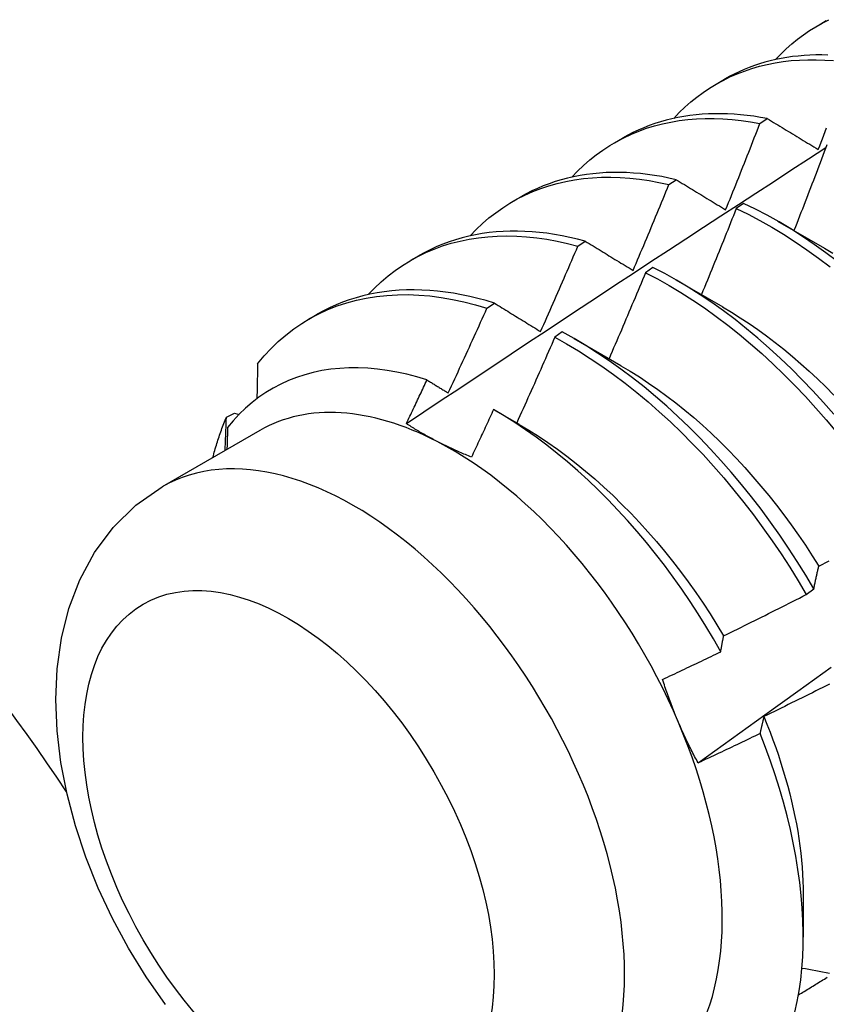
# Model space of a CAD drawing. Header units: inches. Extents: x 7 to 112, y 7 to 76.
# Tile 55 of 61: x 101.084 to 101.359, y 43.085 to 43.421. Entities that reach past the tile are written whole.
import ezdxf

# ---------------------------------------------------------------- set-up
doc = ezdxf.new("R2010")
doc.units = ezdxf.units.IN
doc.header["$MEASUREMENT"] = 0
doc.layers.add('Visible Edges(ANSI)', color=7, linetype='Continuous', lineweight=25)
doc.layers.add('Visible Tangent Edges(ANSI)', color=7, linetype='Continuous', lineweight=25)

msp = doc.modelspace()

# ---------------------------------------------------------------- linework, layer by layer
at = {"layer": 'Visible Edges(ANSI)'}
for p, q in [((101.35661, 43.41936), (101.35942, 43.42099)), ((101.32181, 43.39927), (101.32462, 43.4009)), ((101.33674, 43.38579), (101.33925, 43.38747)), ((101.28701, 43.37918), (101.28982, 43.38081)), ((101.30561, 43.36489), (101.30813, 43.36658)), ((101.25221, 43.35909), (101.25502, 43.36072)), ((101.33114, 43.35848), (101.32864, 43.35671)), ((101.34279, 43.35242), (101.3588, 43.3432)), ((101.27452, 43.34384), (101.27703, 43.34555)), ((101.21741, 43.339), (101.22022, 43.34062)), ((101.30014, 43.33655), (101.29764, 43.33477)), ((101.30799, 43.33232), (101.32401, 43.32311)), ((101.24345, 43.32265), (101.24596, 43.32436)), ((101.18261, 43.31891), (101.18543, 43.32053)), ((101.26915, 43.31449), (101.26664, 43.3127)), ((101.2732, 43.31223), (101.28921, 43.30302)), ((101.1544, 43.2854), (101.1571, 43.28676)), ((101.1571, 43.28676), (101.15872, 43.28628)), ((101.24625, 43.28762), (101.25441, 43.28293)), ((101.16586, 43.28082), (101.13245, 43.26154)), ((101.35255, 43.22469), (101.35515, 43.22667)), ((101.35156, 43.122), (101.35154, 43.10755))]:
    msp.add_line(p, q, dxfattribs=at)
at = {"layer": 'Visible Edges(ANSI)', "flags": 128}
for points in [[(101.34206, 43.40763), (101.34384, 43.4095), (101.34569, 43.41129), (101.3476, 43.41299), (101.34956, 43.4146), (101.35158, 43.41612), (101.35366, 43.41755), (101.3558, 43.41889), (101.35799, 43.42014), (101.36023, 43.42129)], [(101.30726, 43.38754), (101.30914, 43.3895), (101.31109, 43.39138), (101.3131, 43.39315), (101.31518, 43.39483), (101.31732, 43.39641), (101.31953, 43.39789), (101.3218, 43.39927), (101.32412, 43.40054), (101.3265, 43.40171), (101.32894, 43.40278), (101.33144, 43.40374), (101.33398, 43.4046), (101.33658, 43.40535), (101.33922, 43.406), (101.34191, 43.40654), (101.34464, 43.40697), (101.34742, 43.40729), (101.35024, 43.4075), (101.3531, 43.40761), (101.35599, 43.40761), (101.35892, 43.4075), (101.36188, 43.40729)], [(101.35992, 43.4092), (101.35787, 43.40925), (101.35584, 43.40923), (101.35382, 43.40917), (101.35183, 43.40905), (101.34985, 43.40887), (101.34789, 43.40865), (101.34596, 43.40837), (101.34405, 43.40803), (101.34215, 43.40765), (101.34029, 43.40721), (101.33844, 43.40672), (101.33662, 43.40617), (101.33483, 43.40557), (101.33306, 43.40492), (101.33132, 43.40422), (101.3296, 43.40347), (101.32791, 43.40266), (101.32625, 43.40181), (101.32462, 43.4009)], [(101.27246, 43.36745), (101.27444, 43.36951), (101.27649, 43.37147), (101.27861, 43.37332), (101.2808, 43.37506), (101.28307, 43.3767), (101.2854, 43.37822), (101.2878, 43.37963), (101.29026, 43.38093), (101.29279, 43.38211), (101.29538, 43.38318), (101.29802, 43.38414), (101.30073, 43.38497), (101.30348, 43.38569), (101.30629, 43.38629), (101.30915, 43.38678), (101.31205, 43.38714), (101.31501, 43.38739), (101.318, 43.38751), (101.32104, 43.38752), (101.32411, 43.38741), (101.32722, 43.38718), (101.33036, 43.38683), (101.33354, 43.38637), (101.33674, 43.38579)], [(101.33925, 43.38747), (101.33695, 43.38789), (101.33467, 43.38825), (101.3324, 43.38855), (101.33014, 43.38879), (101.3279, 43.38897), (101.32569, 43.38909), (101.32349, 43.38915), (101.3213, 43.38915), (101.31915, 43.38908), (101.31701, 43.38895), (101.31489, 43.38877), (101.3128, 43.38852), (101.31073, 43.38821), (101.30869, 43.38784), (101.30667, 43.3874), (101.30468, 43.38691), (101.30272, 43.38636), (101.30079, 43.38574), (101.29888, 43.38507), (101.29701, 43.38433), (101.29516, 43.38354), (101.29335, 43.38269), (101.29157, 43.38178), (101.28982, 43.38081)], [(101.33925, 43.38747), (101.33997, 43.38703), (101.34069, 43.3866), (101.34141, 43.38616), (101.34213, 43.38572), (101.34285, 43.38529), (101.34357, 43.38485), (101.34429, 43.38441), (101.34501, 43.38397), (101.34573, 43.38354), (101.34646, 43.3831), (101.34718, 43.38266), (101.34791, 43.38222), (101.34864, 43.38178), (101.34936, 43.38134), (101.35009, 43.38089), (101.35082, 43.38045), (101.35155, 43.38001), (101.35228, 43.37957), (101.35301, 43.37912), (101.35375, 43.37868), (101.35448, 43.37824), (101.35521, 43.37779), (101.35595, 43.37735), (101.35668, 43.3769)], [(101.32502, 43.35628), (101.32552, 43.3575), (101.32602, 43.35873), (101.32651, 43.35996), (101.32701, 43.36118), (101.3275, 43.36241), (101.328, 43.36364), (101.32849, 43.36487), (101.32898, 43.3661), (101.32947, 43.36733), (101.32996, 43.36856), (101.33045, 43.36978), (101.33094, 43.37101), (101.33143, 43.37224), (101.33191, 43.37347), (101.3324, 43.3747), (101.33289, 43.37593), (101.33337, 43.37717), (101.33385, 43.3784), (101.33434, 43.37963), (101.33482, 43.38086), (101.3353, 43.38209), (101.33578, 43.38332), (101.33626, 43.38455), (101.33674, 43.38579)], [(101.35668, 43.3769), (101.35716, 43.37813), (101.35764, 43.37937), (101.35811, 43.3806), (101.35859, 43.38183), (101.35906, 43.38307), (101.35953, 43.3843)], [(101.2159, 43.28316), (101.22187, 43.28715), (101.22783, 43.29113), (101.2338, 43.2951), (101.23977, 43.29907), (101.24574, 43.30304), (101.2517, 43.307), (101.25767, 43.31096), (101.26364, 43.31491), (101.26961, 43.31886), (101.27559, 43.32281), (101.28156, 43.32675), (101.28753, 43.33068), (101.29351, 43.33461), (101.29948, 43.33854), (101.30546, 43.34246), (101.31143, 43.34638), (101.31741, 43.35029), (101.32339, 43.3542), (101.32937, 43.3581), (101.33535, 43.362), (101.34133, 43.36589), (101.34732, 43.36978), (101.3533, 43.37367), (101.35929, 43.37755)], [(101.35964, 43.37851), (101.35918, 43.37729), (101.35872, 43.37606), (101.35826, 43.37484), (101.35779, 43.37362), (101.35733, 43.37239), (101.35686, 43.37117), (101.3564, 43.36995), (101.35593, 43.36873), (101.35547, 43.36751), (101.355, 43.36629), (101.35453, 43.36506), (101.35406, 43.36384), (101.35359, 43.36262), (101.35312, 43.3614), (101.35265, 43.36018), (101.35218, 43.35896), (101.3517, 43.35774), (101.35123, 43.35652), (101.35076, 43.3553), (101.35028, 43.35408), (101.3498, 43.35286), (101.34933, 43.35164), (101.34885, 43.35042), (101.34837, 43.3492)], [(101.23766, 43.34735), (101.23973, 43.34951), (101.24189, 43.35156), (101.24412, 43.35348), (101.24643, 43.35529), (101.24882, 43.35698), (101.25128, 43.35854), (101.25381, 43.35998), (101.25642, 43.3613), (101.25909, 43.36249), (101.26183, 43.36356), (101.26463, 43.3645), (101.26749, 43.3653), (101.27041, 43.36598), (101.27338, 43.36654), (101.27641, 43.36696), (101.27949, 43.36725), (101.28262, 43.36741), (101.28579, 43.36744), (101.289, 43.36734), (101.29226, 43.36711), (101.29555, 43.36675), (101.29887, 43.36626), (101.30223, 43.36564), (101.30561, 43.36489)], [(101.30813, 43.36658), (101.30565, 43.36713), (101.30319, 43.36762), (101.30075, 43.36803), (101.29832, 43.36837), (101.29591, 43.36865), (101.29353, 43.36885), (101.29116, 43.36899), (101.28881, 43.36906), (101.28648, 43.36906), (101.28418, 43.36898), (101.28191, 43.36884), (101.27966, 43.36863), (101.27743, 43.36835), (101.27524, 43.368), (101.27307, 43.36758), (101.27093, 43.36709), (101.26882, 43.36653), (101.26675, 43.3659), (101.26471, 43.36521), (101.2627, 43.36444), (101.26073, 43.36361), (101.25879, 43.36271), (101.25689, 43.36175), (101.25502, 43.36072)], [(101.30813, 43.36658), (101.30882, 43.36616), (101.30952, 43.36573), (101.31021, 43.36531), (101.31091, 43.36488), (101.31161, 43.36446), (101.31231, 43.36403), (101.313, 43.36361), (101.31371, 43.36318), (101.31441, 43.36275), (101.31511, 43.36232), (101.31581, 43.36189), (101.31651, 43.36146), (101.31722, 43.36103), (101.31792, 43.3606), (101.31863, 43.36017), (101.31934, 43.35974), (101.32004, 43.35931), (101.32075, 43.35888), (101.32146, 43.35845), (101.32217, 43.35801), (101.32288, 43.35758), (101.3236, 43.35715), (101.32431, 43.35671), (101.32502, 43.35628)], [(101.29339, 43.33552), (101.29391, 43.33674), (101.29442, 43.33796), (101.29494, 43.33918), (101.29546, 43.3404), (101.29597, 43.34163), (101.29649, 43.34285), (101.297, 43.34407), (101.29752, 43.34529), (101.29803, 43.34652), (101.29854, 43.34774), (101.29905, 43.34896), (101.29956, 43.35019), (101.30007, 43.35141), (101.30058, 43.35263), (101.30108, 43.35386), (101.30159, 43.35508), (101.3021, 43.35631), (101.3026, 43.35753), (101.30311, 43.35876), (101.30361, 43.35998), (101.30411, 43.36121), (101.30461, 43.36244), (101.30511, 43.36366), (101.30561, 43.36489)], [(101.32864, 43.35671), (101.32815, 43.35548), (101.32766, 43.35426), (101.32717, 43.35303), (101.32669, 43.3518), (101.3262, 43.35057), (101.32571, 43.34934), (101.32521, 43.34812), (101.32472, 43.34689), (101.32423, 43.34566), (101.32374, 43.34443), (101.32324, 43.34321), (101.32275, 43.34198), (101.32225, 43.34076), (101.32176, 43.33953), (101.32126, 43.3383), (101.32076, 43.33708), (101.32026, 43.33585), (101.31976, 43.33463), (101.31926, 43.3334), (101.31876, 43.33218), (101.31826, 43.33096), (101.31776, 43.32973), (101.31725, 43.32851), (101.31675, 43.32728)], [(101.32864, 43.35671), (101.33268, 43.35474), (101.33672, 43.35262), (101.34076, 43.35034), (101.34479, 43.34791), (101.34881, 43.34534), (101.35281, 43.34261), (101.35679, 43.33975), (101.36075, 43.33675)], [(101.36326, 43.33861), (101.3593, 43.3416), (101.35532, 43.34445), (101.35131, 43.34716), (101.34729, 43.34973), (101.34326, 43.35214), (101.33922, 43.35441), (101.33518, 43.35652), (101.33114, 43.35848)], [(101.20286, 43.32726), (101.20503, 43.32952), (101.20729, 43.33164), (101.20963, 43.33364), (101.21206, 43.33551), (101.21457, 43.33725), (101.21716, 43.33886), (101.21983, 43.34032), (101.22258, 43.34166), (101.2254, 43.34285), (101.22829, 43.34391), (101.23124, 43.34482), (101.23427, 43.3456), (101.23735, 43.34623), (101.2405, 43.34673), (101.2437, 43.34708), (101.24695, 43.34729), (101.25025, 43.34735), (101.25361, 43.34727), (101.257, 43.34706), (101.26044, 43.34669), (101.26391, 43.34619), (101.26741, 43.34555), (101.27095, 43.34476), (101.27452, 43.34384)], [(101.27703, 43.34555), (101.27438, 43.34624), (101.27175, 43.34685), (101.26913, 43.34739), (101.26653, 43.34785), (101.26395, 43.34823), (101.26139, 43.34853), (101.25885, 43.34875), (101.25634, 43.3489), (101.25384, 43.34897), (101.25138, 43.34896), (101.24894, 43.34887), (101.24653, 43.3487), (101.24415, 43.34846), (101.24179, 43.34813), (101.23947, 43.34773), (101.23719, 43.34725), (101.23494, 43.34669), (101.23272, 43.34605), (101.23054, 43.34534), (101.2284, 43.34455), (101.22629, 43.34368), (101.22423, 43.34274), (101.2222, 43.34172), (101.22022, 43.34062)], [(101.26178, 43.31464), (101.26232, 43.31585), (101.26286, 43.31706), (101.2634, 43.31828), (101.26393, 43.31949), (101.26447, 43.32071), (101.26501, 43.32192), (101.26554, 43.32314), (101.26608, 43.32435), (101.26661, 43.32557), (101.26715, 43.32678), (101.26768, 43.328), (101.26821, 43.32922), (101.26874, 43.33043), (101.26927, 43.33165), (101.2698, 43.33287), (101.27032, 43.33409), (101.27085, 43.33531), (101.27138, 43.33652), (101.2719, 43.33774), (101.27243, 43.33896), (101.27295, 43.34018), (101.27347, 43.3414), (101.274, 43.34262), (101.27452, 43.34384)], [(101.27703, 43.34555), (101.2777, 43.34514), (101.27837, 43.34472), (101.27905, 43.34431), (101.27972, 43.3439), (101.2804, 43.34348), (101.28107, 43.34307), (101.28175, 43.34265), (101.28243, 43.34224), (101.28311, 43.34182), (101.28379, 43.34141), (101.28447, 43.34099), (101.28515, 43.34057), (101.28583, 43.34015), (101.28651, 43.33973), (101.2872, 43.33932), (101.28788, 43.3389), (101.28857, 43.33848), (101.28925, 43.33805), (101.28994, 43.33763), (101.29063, 43.33721), (101.29132, 43.33679), (101.29201, 43.33637), (101.2927, 43.33594), (101.29339, 43.33552)], [(101.35881, 43.34318), (101.36169, 43.34148)], [(101.36195, 43.28634), (101.35843, 43.29037), (101.35484, 43.29431), (101.35118, 43.29814), (101.34747, 43.30186), (101.34371, 43.30547), (101.3399, 43.30897), (101.33605, 43.31234), (101.33215, 43.31558), (101.32822, 43.3187), (101.32427, 43.32168), (101.32028, 43.32452), (101.31628, 43.32723), (101.31226, 43.32978), (101.30822, 43.33219), (101.30418, 43.33445), (101.30014, 43.33655)], [(101.29764, 43.33477), (101.29713, 43.33355), (101.29661, 43.33232), (101.2961, 43.33109), (101.29559, 43.32986), (101.29507, 43.32863), (101.29456, 43.3274), (101.29404, 43.32618), (101.29353, 43.32495), (101.29301, 43.32372), (101.29249, 43.32249), (101.29197, 43.32127), (101.29145, 43.32004), (101.29093, 43.31882), (101.29041, 43.31759), (101.28989, 43.31636), (101.28937, 43.31514), (101.28884, 43.31391), (101.28832, 43.31269), (101.2878, 43.31146), (101.28727, 43.31024), (101.28674, 43.30902), (101.28621, 43.30779), (101.28569, 43.30657), (101.28516, 43.30535)], [(101.29764, 43.33477), (101.30168, 43.33266), (101.30572, 43.33039), (101.30975, 43.32797), (101.31377, 43.3254), (101.31777, 43.32269), (101.32176, 43.31983), (101.32571, 43.31684), (101.32964, 43.31372), (101.33353, 43.31046), (101.33738, 43.30708), (101.34119, 43.30358), (101.34495, 43.29996), (101.34865, 43.29623), (101.3523, 43.29239), (101.35589, 43.28844), (101.35941, 43.2844), (101.36286, 43.28027)], [(101.16505, 43.30364), (101.1673, 43.30632), (101.16966, 43.30885), (101.17213, 43.31123), (101.17471, 43.31345), (101.17739, 43.31552), (101.18017, 43.31742), (101.18306, 43.31916), (101.18603, 43.32074), (101.1891, 43.32215), (101.19225, 43.32339), (101.19549, 43.32445), (101.19881, 43.32535), (101.20221, 43.32608), (101.20568, 43.32663), (101.20922, 43.32701), (101.21282, 43.32722), (101.21648, 43.32725), (101.2202, 43.32711), (101.22397, 43.3268), (101.22779, 43.32631), (101.23165, 43.32565), (101.23555, 43.32482), (101.23948, 43.32382), (101.24345, 43.32265)], [(101.24596, 43.32436), (101.24314, 43.3252), (101.24033, 43.32596), (101.23754, 43.32663), (101.23477, 43.32721), (101.23201, 43.32771), (101.22928, 43.32812), (101.22657, 43.32844), (101.22388, 43.32868), (101.22122, 43.32882), (101.21859, 43.32888), (101.21599, 43.32885), (101.21341, 43.32874), (101.21087, 43.32853), (101.20836, 43.32824), (101.20589, 43.32786), (101.20345, 43.32739), (101.20105, 43.32684), (101.19869, 43.32619), (101.19637, 43.32546), (101.19409, 43.32465), (101.19186, 43.32375), (101.18967, 43.32276), (101.18752, 43.32169), (101.18543, 43.32053)], [(101.23019, 43.29362), (101.23075, 43.29483), (101.23131, 43.29603), (101.23187, 43.29724), (101.23243, 43.29845), (101.23299, 43.29965), (101.23355, 43.30086), (101.23411, 43.30207), (101.23466, 43.30328), (101.23522, 43.30448), (101.23577, 43.30569), (101.23633, 43.3069), (101.23688, 43.30811), (101.23743, 43.30932), (101.23798, 43.31053), (101.23853, 43.31174), (101.23908, 43.31295), (101.23963, 43.31416), (101.24018, 43.31537), (101.24073, 43.31658), (101.24127, 43.3178), (101.24182, 43.31901), (101.24236, 43.32022), (101.2429, 43.32143), (101.24345, 43.32265)], [(101.24596, 43.32436), (101.24661, 43.32396), (101.24726, 43.32357), (101.24791, 43.32317), (101.24856, 43.32276), (101.24921, 43.32236), (101.24987, 43.32196), (101.25052, 43.32156), (101.25118, 43.32116), (101.25183, 43.32075), (101.25249, 43.32035), (101.25315, 43.31994), (101.25381, 43.31954), (101.25447, 43.31913), (101.25513, 43.31873), (101.25579, 43.31832), (101.25645, 43.31791), (101.25711, 43.31751), (101.25778, 43.3171), (101.25844, 43.31669), (101.25911, 43.31628), (101.25977, 43.31587), (101.26044, 43.31546), (101.26111, 43.31505), (101.26178, 43.31464)], [(101.32399, 43.32307), (101.32702, 43.32128), (101.33003, 43.31938), (101.33304, 43.3174), (101.33603, 43.31532), (101.33901, 43.31316), (101.34197, 43.3109), (101.34492, 43.30857), (101.34783, 43.30615), (101.35073, 43.30365), (101.35359, 43.30107), (101.35642, 43.29842), (101.35922, 43.2957), (101.36198, 43.2929)], [(101.26664, 43.3127), (101.26611, 43.31147), (101.26557, 43.31025), (101.26504, 43.30903), (101.2645, 43.3078), (101.26396, 43.30658), (101.26342, 43.30536), (101.26289, 43.30413), (101.26235, 43.30291), (101.26181, 43.30169), (101.26126, 43.30047), (101.26072, 43.29924), (101.26018, 43.29802), (101.25964, 43.2968), (101.25909, 43.29558), (101.25855, 43.29436), (101.258, 43.29314), (101.25745, 43.29192), (101.25691, 43.2907), (101.25636, 43.28948), (101.25581, 43.28826), (101.25526, 43.28704), (101.25471, 43.28582), (101.25416, 43.28461), (101.2536, 43.28339)], [(101.26664, 43.3127), (101.27068, 43.31044), (101.27471, 43.30803), (101.27873, 43.30547), (101.28274, 43.30276), (101.28672, 43.29992), (101.29068, 43.29693), (101.29461, 43.29382), (101.2985, 43.29057), (101.30235, 43.28719), (101.30616, 43.2837), (101.30993, 43.28009), (101.31363, 43.27636), (101.31729, 43.27253), (101.32088, 43.26859), (101.3244, 43.26455), (101.32786, 43.26043), (101.33124, 43.25621), (101.33455, 43.25191), (101.33777, 43.24753), (101.34091, 43.24309), (101.34396, 43.23857), (101.34692, 43.234), (101.34978, 43.22937), (101.35255, 43.22469)], [(101.35515, 43.22667), (101.35238, 43.23135), (101.34951, 43.23597), (101.34654, 43.24054), (101.34349, 43.24505), (101.34034, 43.24949), (101.33711, 43.25386), (101.3338, 43.25816), (101.33041, 43.26237), (101.32695, 43.26649), (101.32342, 43.27052), (101.31982, 43.27444), (101.31617, 43.27827), (101.31245, 43.28199), (101.30869, 43.28559), (101.30487, 43.28908), (101.30102, 43.29244), (101.29712, 43.29568), (101.29319, 43.29879), (101.28923, 43.30176), (101.28525, 43.3046), (101.28124, 43.30729), (101.27722, 43.30984), (101.27319, 43.31224), (101.26915, 43.31449)], [(101.16505, 43.30364), (101.16504, 43.30314), (101.16503, 43.30264), (101.16502, 43.30215), (101.16501, 43.30165), (101.165, 43.30115), (101.16499, 43.30065), (101.16498, 43.30015), (101.16497, 43.29966), (101.16496, 43.29916), (101.16495, 43.29866), (101.16495, 43.29816), (101.16494, 43.29766), (101.16493, 43.29716), (101.16492, 43.29666), (101.1649, 43.29616), (101.16489, 43.29566), (101.16488, 43.29516), (101.16487, 43.29466), (101.16486, 43.29416), (101.16485, 43.29366), (101.16484, 43.29316), (101.16483, 43.29266), (101.16482, 43.29216), (101.16481, 43.29166)], [(101.2892, 43.30295), (101.29237, 43.30108), (101.29552, 43.2991), (101.29866, 43.29703), (101.30179, 43.29485), (101.3049, 43.29258), (101.30799, 43.29021), (101.31105, 43.28775), (101.31409, 43.2852), (101.3171, 43.28256), (101.32007, 43.27983), (101.32301, 43.27702), (101.32591, 43.27413), (101.32877, 43.27116), (101.33159, 43.26811), (101.33436, 43.26499), (101.33708, 43.26181), (101.33975, 43.25857), (101.34237, 43.25526), (101.34494, 43.2519), (101.34744, 43.24849), (101.34989, 43.24503), (101.35227, 43.24152), (101.35459, 43.23797), (101.35685, 43.23439)], [(101.22294, 43.29809), (101.21948, 43.29913), (101.21605, 43.30002), (101.21266, 43.30076), (101.2093, 43.30135), (101.20598, 43.30179), (101.2027, 43.30209), (101.19947, 43.30223), (101.19628, 43.30222), (101.19314, 43.30205), (101.19005, 43.30174), (101.18703, 43.30127), (101.18408, 43.30065), (101.18119, 43.29988), (101.17838, 43.29896), (101.17564, 43.2979), (101.17298, 43.29668), (101.1704, 43.29532), (101.16791, 43.29382), (101.16549, 43.29216), (101.16317, 43.29037), (101.16093, 43.28843), (101.15879, 43.28635), (101.15674, 43.28414), (101.1548, 43.2818)], [(101.2159, 43.28317), (101.2162, 43.28379), (101.21649, 43.28441), (101.21679, 43.28503), (101.21708, 43.28565), (101.21738, 43.28627), (101.21767, 43.28689), (101.21797, 43.28751), (101.21826, 43.28814), (101.21856, 43.28876), (101.21885, 43.28938), (101.21914, 43.29), (101.21944, 43.29062), (101.21973, 43.29125), (101.22002, 43.29187), (101.22031, 43.29249), (101.22061, 43.29311), (101.2209, 43.29373), (101.22119, 43.29436), (101.22148, 43.29498), (101.22177, 43.2956), (101.22207, 43.29622), (101.22236, 43.29685), (101.22265, 43.29747), (101.22294, 43.29809)], [(101.22294, 43.29809), (101.22324, 43.29791), (101.22354, 43.29772), (101.22384, 43.29754), (101.22414, 43.29735), (101.22444, 43.29717), (101.22474, 43.29698), (101.22504, 43.2968), (101.22534, 43.29661), (101.22565, 43.29643), (101.22595, 43.29624), (101.22625, 43.29605), (101.22655, 43.29587), (101.22685, 43.29568), (101.22716, 43.2955), (101.22746, 43.29531), (101.22776, 43.29512), (101.22806, 43.29493), (101.22837, 43.29475), (101.22867, 43.29456), (101.22897, 43.29437), (101.22928, 43.29419), (101.22958, 43.294), (101.22989, 43.29381), (101.23019, 43.29362)], [(101.24568, 43.28795), (101.24537, 43.28727), (101.24505, 43.28659), (101.24474, 43.28592), (101.24443, 43.28524), (101.24412, 43.28456), (101.24381, 43.28388), (101.24349, 43.2832), (101.24318, 43.28253), (101.24287, 43.28185), (101.24256, 43.28117), (101.24224, 43.2805), (101.24193, 43.27982), (101.24161, 43.27914), (101.2413, 43.27847), (101.24098, 43.27779), (101.24067, 43.27711), (101.24035, 43.27644), (101.24004, 43.27576), (101.23972, 43.27508), (101.23941, 43.27441), (101.23909, 43.27373), (101.23878, 43.27306), (101.23846, 43.27238), (101.23814, 43.2717)], [(101.32336, 43.20515), (101.32086, 43.20952), (101.31828, 43.21385), (101.31561, 43.21813), (101.31286, 43.22236), (101.31002, 43.22653), (101.30711, 43.23063), (101.30411, 43.23468), (101.30106, 43.23863), (101.29793, 43.24251), (101.29475, 43.24629), (101.29151, 43.24999), (101.28821, 43.25358), (101.28486, 43.25708), (101.28147, 43.26048), (101.27802, 43.26377), (101.27454, 43.26696), (101.27101, 43.27003), (101.26744, 43.27298), (101.26385, 43.27581), (101.26024, 43.27851), (101.25662, 43.28107), (101.25298, 43.2835), (101.24933, 43.2858), (101.24568, 43.28795)], [(101.14978, 43.27154), (101.14994, 43.27215), (101.1501, 43.27276), (101.15026, 43.27336), (101.15043, 43.27396), (101.1506, 43.27456), (101.15077, 43.27516), (101.15095, 43.27575), (101.15113, 43.27634), (101.15131, 43.27693), (101.15149, 43.27751), (101.15168, 43.27809), (101.15187, 43.27867), (101.15207, 43.27925), (101.15226, 43.27982), (101.15246, 43.28039), (101.15267, 43.28096), (101.15287, 43.28153), (101.15308, 43.28209), (101.15329, 43.28265), (101.15351, 43.2832), (101.15373, 43.28376), (101.15395, 43.28431), (101.15417, 43.28486), (101.1544, 43.2854)], [(101.15394, 43.27394), (101.15396, 43.27442), (101.15398, 43.2749), (101.154, 43.27538), (101.15402, 43.27586), (101.15404, 43.27634), (101.15406, 43.27682), (101.15408, 43.2773), (101.1541, 43.27777), (101.15412, 43.27825), (101.15414, 43.27873), (101.15416, 43.27921), (101.15418, 43.27969), (101.1542, 43.28016), (101.15421, 43.28064), (101.15423, 43.28112), (101.15425, 43.28159), (101.15427, 43.28207), (101.15429, 43.28255), (101.15431, 43.28302), (101.15433, 43.2835), (101.15435, 43.28398), (101.15436, 43.28445), (101.15438, 43.28493), (101.1544, 43.2854)], [(101.22641, 43.27702), (101.22595, 43.27726), (101.22548, 43.2775), (101.22502, 43.27775), (101.22456, 43.278), (101.22411, 43.27824), (101.22365, 43.27849), (101.2232, 43.27874), (101.22275, 43.27899), (101.22231, 43.27924), (101.22186, 43.2795), (101.22142, 43.27975), (101.22098, 43.28001), (101.22055, 43.28026), (101.22011, 43.28052), (101.21968, 43.28078), (101.21925, 43.28104), (101.21883, 43.2813), (101.2184, 43.28156), (101.21798, 43.28183), (101.21756, 43.28209), (101.21714, 43.28236), (101.21673, 43.28263), (101.21631, 43.2829), (101.2159, 43.28317)], [(101.25442, 43.28289), (101.25771, 43.28094), (101.261, 43.27888), (101.26427, 43.2767), (101.26752, 43.27441), (101.27076, 43.27202), (101.27397, 43.26951), (101.27716, 43.26691), (101.28031, 43.26421), (101.28344, 43.26141), (101.28652, 43.25852), (101.28957, 43.25554), (101.29258, 43.25248), (101.29555, 43.24934), (101.29846, 43.24612), (101.30133, 43.24283), (101.30414, 43.23947), (101.30689, 43.23605), (101.30958, 43.23256), (101.31222, 43.22902), (101.31478, 43.22543), (101.31728, 43.22178), (101.3197, 43.21809), (101.32205, 43.21435), (101.32432, 43.21058)], [(101.1548, 43.2818), (101.15479, 43.28149), (101.15478, 43.28117), (101.15477, 43.28086), (101.15476, 43.28055), (101.15475, 43.28024), (101.15474, 43.27993), (101.15473, 43.27961), (101.15472, 43.2793), (101.15471, 43.27899), (101.1547, 43.27868), (101.15469, 43.27837), (101.15468, 43.27805), (101.15467, 43.27774), (101.15466, 43.27743), (101.15465, 43.27712), (101.15464, 43.2768), (101.15463, 43.27649), (101.15462, 43.27618), (101.15461, 43.27586), (101.1546, 43.27555), (101.15459, 43.27524), (101.15458, 43.27493), (101.15457, 43.27461), (101.15456, 43.2743)], [(101.23814, 43.2717), (101.23763, 43.27191), (101.23712, 43.27211), (101.23661, 43.27232), (101.2361, 43.27253), (101.23559, 43.27274), (101.23509, 43.27295), (101.23459, 43.27317), (101.23409, 43.27338), (101.2336, 43.2736), (101.2331, 43.27382), (101.23261, 43.27404), (101.23212, 43.27426), (101.23163, 43.27448), (101.23115, 43.2747), (101.23067, 43.27493), (101.23018, 43.27515), (101.22971, 43.27538), (101.22923, 43.27561), (101.22875, 43.27584), (101.22828, 43.27608), (101.22781, 43.27631), (101.22734, 43.27654), (101.22688, 43.27678), (101.22641, 43.27702)], [(101.13355, 43.08447), (101.12697, 43.0939), (101.12093, 43.10372), (101.11544, 43.11387), (101.11056, 43.12429), (101.10633, 43.13489), (101.10277, 43.14563), (101.09993, 43.15644), (101.09785, 43.16726), (101.09656, 43.17805), (101.09611, 43.18876), (101.09657, 43.19933), (101.09803, 43.20973), (101.10056, 43.21989), (101.10428, 43.22973), (101.10929, 43.23905), (101.11569, 43.24767), (101.12347, 43.25527), (101.13245, 43.26154)], [(101.35688, 43.23441), (101.35804, 43.23502), (101.35921, 43.23562), (101.36038, 43.23623)], [(101.35515, 43.22667), (101.35522, 43.22701), (101.35529, 43.22734), (101.35536, 43.22767), (101.35543, 43.22801), (101.35549, 43.22834), (101.35556, 43.22867), (101.35563, 43.229), (101.3557, 43.22932), (101.35577, 43.22965), (101.35585, 43.22998), (101.35592, 43.2303), (101.35599, 43.23062), (101.35606, 43.23095), (101.35613, 43.23127), (101.3562, 43.23159), (101.35628, 43.2319), (101.35635, 43.23222), (101.35643, 43.23254), (101.3565, 43.23285), (101.35657, 43.23317), (101.35665, 43.23348), (101.35672, 43.23379), (101.3568, 43.2341), (101.35688, 43.23441)], [(101.32433, 43.21058), (101.32551, 43.21115), (101.32669, 43.21173), (101.32787, 43.21231), (101.32905, 43.21289), (101.33023, 43.21347), (101.33141, 43.21405), (101.33259, 43.21463), (101.33377, 43.21521), (101.33495, 43.2158), (101.33613, 43.21638), (101.3373, 43.21697), (101.33848, 43.21756), (101.33965, 43.21815), (101.34083, 43.21874), (101.342, 43.21933), (101.34318, 43.21992), (101.34435, 43.22051), (101.34552, 43.22111), (101.3467, 43.2217), (101.34787, 43.2223), (101.34904, 43.22289), (101.35021, 43.22349), (101.35138, 43.22409), (101.35255, 43.22469)], [(101.32336, 43.20515), (101.32339, 43.20538), (101.32343, 43.20561), (101.32347, 43.20584), (101.32351, 43.20607), (101.32355, 43.2063), (101.32359, 43.20653), (101.32363, 43.20676), (101.32367, 43.20699), (101.32371, 43.20722), (101.32375, 43.20745), (101.32379, 43.20767), (101.32383, 43.2079), (101.32387, 43.20813), (101.32391, 43.20835), (101.32395, 43.20858), (101.32399, 43.2088), (101.32404, 43.20902), (101.32408, 43.20925), (101.32412, 43.20947), (101.32416, 43.20969), (101.3242, 43.20991), (101.32424, 43.21014), (101.32429, 43.21036), (101.32433, 43.21058)], [(101.30347, 43.19566), (101.3043, 43.19605), (101.30514, 43.19644), (101.30597, 43.19683), (101.3068, 43.19722), (101.30763, 43.19762), (101.30846, 43.19801), (101.30929, 43.1984), (101.31012, 43.19879), (101.31095, 43.19919), (101.31178, 43.19958), (101.3126, 43.19997), (101.31343, 43.20037), (101.31426, 43.20077), (101.31509, 43.20116), (101.31592, 43.20156), (101.31674, 43.20195), (101.31757, 43.20235), (101.3184, 43.20275), (101.31923, 43.20315), (101.32005, 43.20355), (101.32088, 43.20395), (101.3217, 43.20435), (101.32253, 43.20475), (101.32336, 43.20515)], [(101.31562, 43.1671), (101.32701, 43.1753), (101.33838, 43.1835), (101.34974, 43.19169), (101.36109, 43.19989)], [(101.30891, 43.18092), (101.30866, 43.18152), (101.30841, 43.18212), (101.30816, 43.18273), (101.30791, 43.18333), (101.30767, 43.18394), (101.30743, 43.18454), (101.30719, 43.18515), (101.30695, 43.18576), (101.30672, 43.18637), (101.30648, 43.18698), (101.30625, 43.1876), (101.30603, 43.18821), (101.3058, 43.18882), (101.30558, 43.18944), (101.30536, 43.19006), (101.30514, 43.19068), (101.30492, 43.1913), (101.30471, 43.19192), (101.3045, 43.19254), (101.30429, 43.19316), (101.30408, 43.19378), (101.30388, 43.19441), (101.30367, 43.19504), (101.30347, 43.19566)], [(101.36055, 43.19407), (101.35937, 43.19348), (101.3582, 43.19289), (101.35702, 43.1923), (101.35584, 43.19171), (101.35466, 43.19112), (101.35348, 43.19053), (101.35231, 43.18994), (101.35113, 43.18936), (101.34995, 43.18877), (101.34876, 43.18819), (101.34758, 43.18761), (101.3464, 43.18703), (101.34522, 43.18645), (101.34404, 43.18587), (101.34285, 43.18529), (101.34167, 43.18471), (101.34048, 43.18414), (101.3393, 43.18356), (101.33811, 43.18299)], [(101.33811, 43.18299), (101.33806, 43.18275), (101.338, 43.18251), (101.33794, 43.18227), (101.33788, 43.18203), (101.33782, 43.18179), (101.33776, 43.18155), (101.33771, 43.18131), (101.33765, 43.18107), (101.33759, 43.18083), (101.33754, 43.18058), (101.33748, 43.18034), (101.33742, 43.1801), (101.33737, 43.17985), (101.33731, 43.17961), (101.33725, 43.17936), (101.3372, 43.17912), (101.33714, 43.17887), (101.33709, 43.17862), (101.33703, 43.17838), (101.33698, 43.17813), (101.33692, 43.17788), (101.33687, 43.17763), (101.33681, 43.17738), (101.33676, 43.17713)], [(101.33806, 43.183), (101.33914, 43.18034), (101.34018, 43.17767), (101.34118, 43.17501), (101.34213, 43.17236), (101.34304, 43.16971), (101.3439, 43.16706), (101.34472, 43.16442), (101.3455, 43.16179), (101.34623, 43.15917), (101.34692, 43.15656), (101.34756, 43.15397), (101.34815, 43.15139), (101.34869, 43.14882), (101.34919, 43.14628), (101.34965, 43.14375), (101.35005, 43.14124), (101.3504, 43.13875), (101.35071, 43.13628), (101.35097, 43.13384), (101.35117, 43.13143), (101.35133, 43.12904), (101.35144, 43.12667), (101.35151, 43.12434), (101.35152, 43.12204)], [(101.31563, 43.1671), (101.31532, 43.16766), (101.31502, 43.16822), (101.31471, 43.16878), (101.31442, 43.16934), (101.31412, 43.16991), (101.31382, 43.17047), (101.31353, 43.17104), (101.31324, 43.17161), (101.31295, 43.17218), (101.31267, 43.17275), (101.31239, 43.17332), (101.31211, 43.1739), (101.31183, 43.17448), (101.31155, 43.17505), (101.31128, 43.17563), (101.31101, 43.17621), (101.31074, 43.1768), (101.31047, 43.17738), (101.31021, 43.17797), (101.30994, 43.17855), (101.30968, 43.17914), (101.30942, 43.17973), (101.30917, 43.18033), (101.30891, 43.18092)], [(101.33676, 43.17713), (101.33588, 43.17671), (101.335, 43.17628), (101.33413, 43.17586), (101.33325, 43.17543), (101.33237, 43.17501), (101.33149, 43.17459), (101.33061, 43.17417), (101.32973, 43.17375), (101.32885, 43.17333), (101.32797, 43.17291), (101.32709, 43.17249), (101.32621, 43.17207), (101.32533, 43.17165), (101.32445, 43.17124), (101.32357, 43.17082), (101.32269, 43.1704), (101.32181, 43.16999), (101.32092, 43.16957), (101.32004, 43.16916), (101.31916, 43.16875), (101.31828, 43.16833), (101.31739, 43.16792), (101.31651, 43.16751), (101.31563, 43.1671)], [(101.34868, 43.08187), (101.34947, 43.08545), (101.35013, 43.08914), (101.35067, 43.09293), (101.35107, 43.09681), (101.35136, 43.10077), (101.35151, 43.10482), (101.35153, 43.10895), (101.35143, 43.11316), (101.3512, 43.11744), (101.35084, 43.12179), (101.35035, 43.1262), (101.34974, 43.13068), (101.34899, 43.1352), (101.34812, 43.13977), (101.34713, 43.14437), (101.34601, 43.14899), (101.34477, 43.15365), (101.34341, 43.15832), (101.34192, 43.16301), (101.34032, 43.16771), (101.3386, 43.17242), (101.33676, 43.17713)], [(101.35109, 43.09696), (101.35226, 43.09674), (101.35344, 43.09652), (101.35461, 43.0963), (101.35579, 43.09608), (101.35697, 43.09587), (101.35814, 43.09565), (101.35932, 43.09543), (101.36049, 43.09522)], [(101.3499, 43.08778), (101.35039, 43.08808), (101.35089, 43.08838), (101.35138, 43.08868), (101.35187, 43.08898), (101.35237, 43.08928), (101.35286, 43.08958), (101.35335, 43.08988), (101.35385, 43.09018), (101.35434, 43.09048), (101.35483, 43.09078), (101.35533, 43.09108), (101.35582, 43.09139), (101.35631, 43.09169), (101.35681, 43.09199), (101.3573, 43.09229), (101.35779, 43.09259), (101.35829, 43.09289), (101.35878, 43.09319), (101.35927, 43.09349), (101.35977, 43.09379)]]:
    msp.add_lwpolyline(points, dxfattribs=at)
at = {"layer": 'Visible Edges(ANSI)'}
for centre, major_axis, start_param, end_param in [((100.87985, 42.96454), (0.25, -0.43301), 1.684928, 2.067397), ((101.23131, 43.16746), (-0.06545, 0.11337), 5.550735, 6.283185), ((101.23131, 43.16746), (0.06545, -0.11337), 1.361945, 2.409143), ((101.23131, 43.16746), (0.06545, -0.11337), 0.314748, 1.361945)]:
    msp.add_ellipse(centre, major_axis=major_axis, ratio=0.57735, start_param=start_param, end_param=end_param, dxfattribs=at)
at = {"layer": 'Visible Tangent Edges(ANSI)'}
msp.add_ellipse((101.19791, 43.14817), major_axis=(0.06545, -0.11337), ratio=0.57735, start_param=0, end_param=3.141593, dxfattribs=at)
msp.add_ellipse((101.17563, 43.13531), major_axis=(0.0497, -0.08609), ratio=0.57735, dxfattribs=at)

doc.saveas('drawing.dxf')
